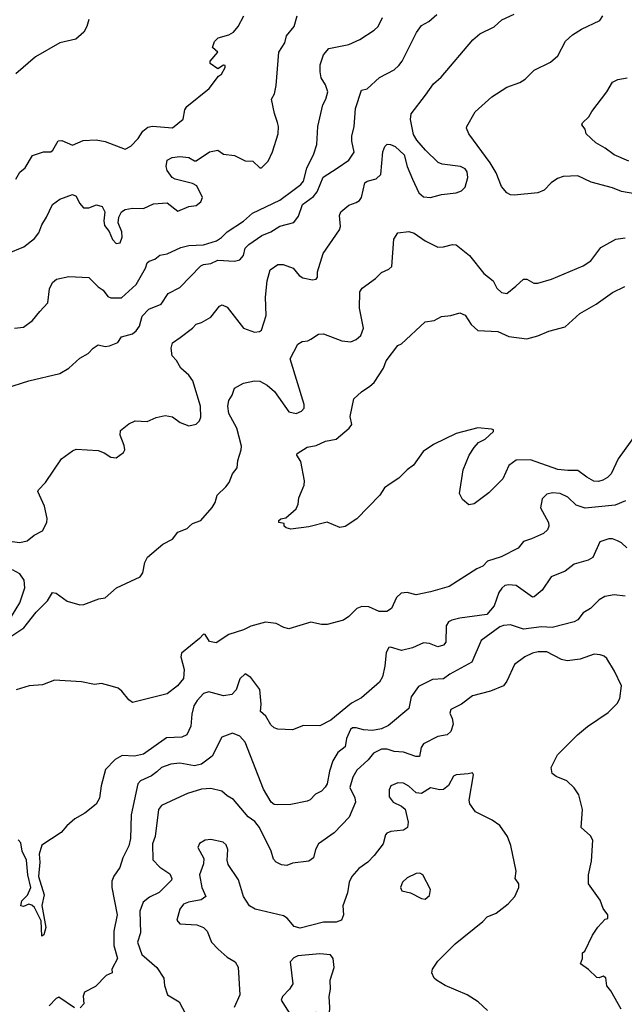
# Model space of a CAD drawing. Extents: x 1863017 to 1989460, y 394564 to 532820.
# Tile 80 of 213: x 1905764 to 1909090, y 469042 to 474463. Entities that reach past the tile are written whole.
import ezdxf

# ---------------------------------------------------------------- set-up
doc = ezdxf.new("R2010")
doc.units = 0

msp = doc.modelspace()

# ---------------------------------------------------------------- linework, layer by layer
at = {"layer": '0CON10XD'}
for points in [[(1905695, 471593.3), (1905765, 471585.4), (1905805, 471593.5), (1905844.3, 471625), (1905890.4, 471649.6), (1905912.5, 471695), (1905916, 471716), (1905900, 471785), (1905864, 471865), (1905866.7, 471875), (1905906.7, 471915), (1905993.3, 472045), (1906055, 472088.8), (1906075, 472098), (1906195, 472091.2), (1906228.3, 472078.3), (1906265, 472054.2), (1906295, 472050), (1906335, 472080), (1906341.9, 472095), (1906339.3, 472119.3), (1906316.2, 472175), (1906319.3, 472200.7), (1906365, 472237.5), (1906400, 472255), (1906465, 472250), (1906515, 472273.3), (1906565, 472283.3), (1906605, 472276.7), (1906646.7, 472245), (1906695, 472227.1), (1906734.5, 472235.5), (1906754.2, 472255), (1906760.6, 472275), (1906758.5, 472335), (1906716.2, 472475), (1906695, 472505.5), (1906650, 472545), (1906627.2, 472587.2), (1906602.7, 472612.7), (1906598.1, 472655), (1906605.5, 472684.5), (1906646.2, 472713.8), (1906715.6, 472764.4), (1906735, 472786.2), (1906765, 472795.8), (1906815, 472825.7), (1906863.8, 472885), (1906877.7, 472892.3), (1906905, 472880.8), (1906995, 472764.3), (1907055, 472742.9), (1907083.3, 472746.7), (1907095, 472754.3), (1907119.5, 472835), (1907116.4, 472935), (1907125.3, 473024.7), (1907142, 473085), (1907185, 473115.8), (1907214.1, 473115.9), (1907268.8, 473095), (1907302.5, 473055), (1907321.8, 473041.8), (1907375, 473030), (1907395.7, 473034.3), (1907402, 473045), (1907401.9, 473075), (1907434.6, 473175.4), (1907523.2, 473306.8), (1907529.2, 473325), (1907524.2, 473385), (1907530, 473405), (1907575, 473442), (1907615, 473455.8), (1907633.2, 473466.8), (1907645.5, 473484.5), (1907663.1, 473565), (1907676.2, 473573.8), (1907725, 473586.2), (1907750.1, 473609.9), (1907762.1, 473735), (1907772.5, 473765), (1907785, 473776.9), (1907805, 473776.7), (1907829.2, 473765), (1907878.9, 473718.9), (1907895.8, 473655), (1907924.3, 473584.3), (1907959.7, 473509.7), (1907985, 473488.1), (1908025, 473483.3), (1908085, 473500.6), (1908165, 473509.2), (1908195, 473520), (1908215, 473541.2), (1908229.6, 473595), (1908226.1, 473625), (1908215, 473642.2), (1908190, 473655), (1908088.5, 473668.5), (1908067.3, 473677.3), (1907996.9, 473745), (1907948.9, 473798.9), (1907930.6, 473830.6), (1907913.4, 473913.4), (1907918.1, 473945), (1907996.7, 474046.7), (1908040, 474110), (1908083.4, 474146.6), (1908257.4, 474352.6), (1908295, 474385.8), (1908375.4, 474424.6), (1908417.4, 474462.6), (1908485, 474494)], [(1905735, 472764.2), (1905785, 472770), (1905835, 472806.2), (1905875, 472856.2), (1905919.2, 472905), (1905928.8, 472981.2), (1905945, 473016.2), (1905965.9, 473034.1), (1906035, 473048.8), (1906145, 473044.2), (1906195, 472993.1), (1906223, 472973), (1906248.3, 472938.3), (1906265, 472931.9), (1906325, 472931.9), (1906404.7, 473005.3), (1906455.8, 473095), (1906465.6, 473124.4), (1906477.2, 473132.8), (1906507.5, 473145), (1906535, 473166.9), (1906575, 473173.9), (1906651.1, 473208.9), (1906695, 473219.2), (1906775, 473223.4), (1906846, 473245), (1906875, 473264.3), (1906904.7, 473295.3), (1906995, 473354.6), (1907045, 473397.8), (1907195, 473468.6), (1907275, 473527.5), (1907310.8, 473555), (1907325, 473573.8), (1907343.6, 473645), (1907382.5, 473725), (1907399.5, 473775), (1907404.5, 473875), (1907432.2, 473995), (1907448.1, 474025), (1907458.9, 474065), (1907447.1, 474105), (1907423.4, 474143.4), (1907416.9, 474176.9), (1907417.8, 474215), (1907435, 474270), (1907465, 474304.3), (1907575, 474326.9), (1907635, 474354.2), (1907715, 474406), (1907735.8, 474425), (1907760.5, 474475)], [(1906143.8, 474465), (1906133.8, 474425), (1906116.2, 474395), (1906073.6, 474356.4), (1905985, 474336), (1905851.7, 474258.3), (1905742, 474165)], [(1905742.9, 473585), (1905765, 473622.9), (1905795, 473648), (1905835, 473715.7), (1905895, 473735.6), (1905935, 473735.6), (1905945.9, 473744.1), (1905975, 473796), (1905995, 473798.6), (1906024.6, 473784.6), (1906055, 473772.5), (1906112.6, 473797.4), (1906185, 473801.9), (1906235, 473792.2), (1906345, 473750.6), (1906375, 473767.5), (1906415, 473808.9), (1906441.4, 473848.6), (1906469.4, 473870.6), (1906495, 473877.2), (1906605, 473868.5), (1906663.3, 473915), (1906673, 473967), (1906684, 473985), (1906805.8, 474085), (1906857, 474153), (1906875, 474162.5), (1906895, 474200), (1906895, 474210), (1906885, 474212.5), (1906855, 474192.5), (1906812.3, 474222.3), (1906812, 474235), (1906853.3, 474285), (1906825, 474310), (1906836.4, 474343.6), (1906856.4, 474363.6), (1906915, 474378.8), (1906940, 474395), (1906966.7, 474425), (1906996.7, 474485)], [(1906308.8, 473375), (1906324.4, 473405), (1906345, 473417.9), (1906385.3, 473425.3), (1906445, 473424.4), (1906500.6, 473449.4), (1906575, 473454.4), (1906635, 473408.1), (1906695, 473433.8), (1906735, 473440.6), (1906760.3, 473459.7), (1906770.6, 473485), (1906738.1, 473548.1), (1906715, 473561.8), (1906620, 473585), (1906603.8, 473595), (1906575, 473632.5), (1906570, 473655), (1906575, 473690), (1906602.5, 473705), (1906645, 473709.2), (1906695, 473704.2), (1906725, 473686), (1906735, 473685.8), (1906808, 473735), (1906854.4, 473744.4), (1906885, 473723.1), (1906945, 473715.9), (1907005, 473685.3), (1907046.7, 473685), (1907085, 473647.1), (1907095, 473647.1), (1907131.9, 473685), (1907154.4, 473735), (1907186, 473835), (1907188, 473875), (1907182.5, 473897.5), (1907165.9, 473945.9), (1907150, 474025), (1907165.8, 474055), (1907175, 474100), (1907190, 474285), (1907222, 474335), (1907231.4, 474375), (1907274, 474425), (1907290.8, 474485)], [(1907511.4, 473645), (1907575, 473690), (1907605, 473733.3), (1907590.9, 473795), (1907591.1, 473821.1), (1907604.5, 473875), (1907611.9, 473975), (1907644, 474075), (1907675, 474083.3), (1907744, 474145), (1907825, 474187.1), (1907849.8, 474210.2), (1907868.9, 474235), (1907947.6, 474392.4), (1907975, 474430.6), (1908015, 474453.3), (1908058.6, 474491.4)], [(1909220.9, 473490.9), (1909075, 473516.5), (1909025, 473537.3), (1908908.6, 473568.6), (1908835, 473603.1), (1908755, 473599.2), (1908722.1, 473587.9), (1908688.8, 473565), (1908648.8, 473525), (1908615, 473509.2), (1908485, 473497.5), (1908465, 473499.2), (1908445, 473509.2), (1908414.6, 473544.6), (1908385, 473619.2), (1908352.7, 473675), (1908236, 473835), (1908222, 473865), (1908224, 473875), (1908270, 473955), (1908360.9, 474039.1), (1908445, 474092), (1908515, 474118), (1908544.3, 474135.7), (1908595, 474185.7), (1908685, 474229.4), (1908724.2, 474265), (1908766.2, 474345), (1908805, 474380), (1908855, 474410.8), (1908955, 474458.6), (1908972.5, 474485)], [(1909114.6, 473684.6), (1909035, 473718.2), (1908985, 473756.5), (1908934.2, 473785), (1908881.2, 473835), (1908875, 473860), (1908857.5, 473885), (1908860, 473895), (1908895, 473927.5), (1908911.7, 473958.3), (1908995, 474066.7), (1909025, 474120), (1909055, 474134.3), (1909107, 474143)], [(1905687.5, 472435), (1905815, 472474.2), (1905985, 472516), (1906033.8, 472545), (1906095, 472598.8), (1906140, 472625), (1906168.8, 472655), (1906195, 472672), (1906235, 472664.2), (1906258.3, 472668.3), (1906303.3, 472685), (1906325, 472716.2), (1906385, 472734), (1906405, 472749.2), (1906423.6, 472775), (1906438.4, 472831.6), (1906475, 472870), (1906542.7, 472897.3), (1906581.4, 472955), (1906645, 472988.6), (1906761.5, 473108.5), (1906775, 473115.8), (1906815, 473121.1), (1906855, 473138.8), (1906945, 473133.2), (1906975, 473140), (1906995.8, 473164.2), (1907005, 473205.6), (1907025, 473226.1), (1907096.7, 473275), (1907145, 473295.3), (1907195, 473326.7), (1907273.1, 473346.9), (1907298.7, 473381.3), (1907319.8, 473445), (1907379.6, 473490.4), (1907401, 473515), (1907433.9, 473596.1), (1907511.4, 473645)], [(1905696.2, 473175), (1905787.4, 473212.6), (1905845, 473258.6), (1905870, 473290), (1905885, 473334), (1905911.4, 473375), (1905944.2, 473445), (1905984.4, 473475.6), (1906055, 473500), (1906075, 473491.2), (1906092.2, 473452.2), (1906115, 473428.1), (1906145, 473426.9), (1906187, 473443), (1906218, 473435), (1906233.3, 473405), (1906226.4, 473355), (1906230.2, 473330.2), (1906257.2, 473297.2), (1906275, 473253.3), (1906295, 473230), (1906316, 473235), (1906328.5, 473265), (1906326.9, 473295), (1906305.4, 473345), (1906308.8, 473375)], [(1906696.4, 471673.6), (1906715, 471688.5), (1906760, 471705), (1906822.3, 471777.7), (1906838.8, 471805), (1906850, 471845), (1906898.8, 471891.2), (1906916.2, 471915), (1906935, 471962.5), (1906961.2, 471995), (1906963.9, 472036.1), (1906983.3, 472095), (1906984, 472115), (1906958.8, 472215), (1906915.5, 472295), (1906910, 472335), (1906914.2, 472365.8), (1906933.9, 472396.1), (1906946.4, 472433.6), (1906995, 472461.2), (1907056.1, 472473.9), (1907085, 472472), (1907125, 472450.8), (1907165.4, 472415.4), (1907244.6, 472304.6), (1907284.3, 472295.7), (1907315, 472307.1), (1907330, 472325), (1907328.9, 472345), (1907252.2, 472595), (1907294.3, 472675.7), (1907318.3, 472691.7), (1907350, 472695), (1907366, 472704), (1907408.3, 472731.7), (1907435, 472734), (1907535.5, 472695.5), (1907585, 472690), (1907615, 472701.9), (1907641.4, 472725), (1907655.6, 472765), (1907633.8, 472875), (1907636, 472965), (1907648.8, 472985), (1907722.3, 473037.7), (1907755, 473072), (1907795, 473090), (1907812, 473105), (1907823.3, 473255), (1907845, 473288.8), (1907905, 473296), (1907935, 473287.5), (1907995, 473245.7), (1908065, 473211.4), (1908095, 473212.5), (1908145, 473225.8), (1908165, 473224.3), (1908239.4, 473165), (1908317.5, 473065), (1908369.2, 473025), (1908389.2, 472985), (1908415, 472960.8), (1908445, 472955.8), (1908494.5, 472995.5), (1908535, 473034.2), (1908554.1, 473034.1), (1908593.3, 473013.3), (1908615, 473012.2), (1908690, 473035), (1908865, 473108.1), (1908907.1, 473135), (1908961.9, 473208.1), (1909043.3, 473255), (1909095, 473262.2)], [(1909155, 472182.5), (1909057.3, 472045), (1909018, 471962), (1908998, 471942), (1908972.1, 471927.9), (1908948.8, 471921.2), (1908923, 471923), (1908883.9, 471943.9), (1908835, 471981.5), (1908780.5, 471980.5), (1908725, 471987.1), (1908575, 472040), (1908495, 472037.1), (1908455, 472008.6), (1908422.5, 471935), (1908345, 471858.8), (1908265, 471796.7), (1908235, 471792.5), (1908200.7, 471820.7), (1908183.3, 471855), (1908203.8, 471985), (1908236.7, 472065), (1908265, 472107.5), (1908287.5, 472135), (1908325, 472153.8), (1908370, 472195), (1908370, 472205), (1908359.3, 472209.3), (1908285, 472215.7), (1908165, 472185.5), (1908041.4, 472125), (1907984.5, 472085), (1907930.1, 472009.9), (1907895.5, 471985), (1907850.6, 471939.4), (1907801.5, 471908.5), (1907771.8, 471885), (1907745, 471844.5), (1907618.5, 471715), (1907555, 471673.3), (1907525, 471668), (1907455, 471695.8), (1907355, 471670), (1907255, 471658.8), (1907230, 471665), (1907220, 471675), (1907218.3, 471688.3), (1907190, 471695), (1907190, 471705), (1907200, 471715), (1907228.8, 471721.2), (1907285, 471770), (1907296.2, 471795), (1907299.5, 471830.5), (1907329.1, 471900.9), (1907330.6, 471925), (1907310.5, 472030.5), (1907289.2, 472065), (1907290.8, 472075), (1907345, 472109.3), (1907395, 472119.5), (1907447.3, 472142.7), (1907505, 472153.3), (1907577.5, 472215), (1907590.8, 472235), (1907581.7, 472278.3), (1907602, 472375), (1907643.8, 472415), (1907690, 472445), (1907714.3, 472465.7), (1907766, 472545), (1907780.8, 472585), (1907845, 472669.2), (1907865, 472678.8), (1907995, 472798.8), (1908045, 472806.2), (1908085, 472828), (1908136.1, 472833.9), (1908185, 472848.8), (1908215, 472836), (1908248.6, 472785), (1908285, 472752.7), (1908395, 472745.6), (1908455, 472719.4), (1908555, 472705.5), (1908615, 472721.8), (1908675, 472748.9), (1908765, 472771.2), (1908845, 472846), (1908935, 472897.1), (1909025, 472961.4), (1909093.3, 472995)], [(1909096.5, 471813.5), (1909039.5, 471790.5), (1908874.5, 471774.5), (1908825, 471790), (1908779.2, 471835), (1908738, 471855), (1908695, 471857.8), (1908665, 471851.1), (1908639.2, 471825), (1908629.2, 471775), (1908674, 471695), (1908675.8, 471674.2), (1908668.8, 471655), (1908646.7, 471635), (1908580, 471605), (1908535, 471590), (1908506.3, 471553.7), (1908412.9, 471505), (1908338, 471482), (1908311.4, 471455), (1908279.7, 471440.3), (1908127.8, 471342.2), (1908025, 471312.2), (1907945, 471296.2), (1907895, 471310), (1907862.5, 471305), (1907837.7, 471282.3), (1907809.1, 471220.9), (1907784.4, 471205.6), (1907742.5, 471205), (1907685, 471229.5), (1907647.1, 471232.9), (1907618.3, 471221.7), (1907575, 471176.7), (1907545, 471156.7), (1907455, 471133.3), (1907425, 471132.5), (1907365, 471146.2), (1907245, 471110), (1907216.4, 471116.4), (1907175, 471138.8), (1907116.1, 471146.1), (1907035, 471123.8), (1906995.8, 471104.2), (1906915, 471078.9), (1906845, 471032.5), (1906809.2, 471039.2), (1906785, 471077.5), (1906775, 471080), (1906754.2, 471055.8), (1906653.8, 470975), (1906651.1, 470955), (1906668.6, 470885), (1906665.8, 470835), (1906632.5, 470795), (1906575, 470750.8), (1906385, 470703.3), (1906365, 470717.5), (1906326.4, 470766.4), (1906305, 470782.5), (1906275, 470792.5), (1906215, 470807.5), (1906175, 470802.5), (1906105, 470817.5), (1905955, 470826.2), (1905889.3, 470800.7), (1905815.9, 470795.9), (1905744, 470774)], [(1905715, 471067.9), (1905786.5, 471115), (1905855, 471201.4), (1905916.8, 471263.2), (1905945, 471310), (1905965, 471305.7), (1906025, 471262), (1906095, 471241.9), (1906116.8, 471243.2), (1906200, 471275), (1906235, 471280), (1906295.9, 471334.1), (1906427.5, 471395), (1906441.7, 471418.3), (1906452.5, 471475), (1906467, 471503), (1906552.5, 471575), (1906605, 471603.1), (1906635, 471640.9), (1906685, 471662.4), (1906696.4, 471673.6)], [(1909105, 471555.8), (1909075, 471582.5), (1909053.2, 471593.2), (1909025, 471604.2), (1909005, 471604.3), (1908955, 471588), (1908917.9, 471502.1), (1908892.4, 471487.6), (1908814.6, 471465.4), (1908765, 471426.9), (1908688, 471395), (1908637.8, 471322.2), (1908595, 471285.8), (1908584.5, 471284.5), (1908495, 471347.8), (1908455, 471351.9), (1908433, 471347), (1908416.3, 471333.7), (1908400.9, 471309.1), (1908374.4, 471235), (1908335, 471187.3), (1908185, 471167.1), (1908142.5, 471157.5), (1908123.1, 471146.9), (1908110.5, 471125), (1908108.6, 471035), (1908095, 471020), (1908065, 471009.4), (1908018.9, 471028.9), (1907985, 471031.9), (1907925, 471004.4), (1907865, 470989.4), (1907805, 471008), (1907794.2, 471005.8), (1907780.3, 470979.7), (1907773.2, 470903.2), (1907760.8, 470845), (1907743.6, 470816.4), (1907645, 470729.4), (1907589.9, 470700.1), (1907475, 470605.7), (1907415, 470575.8), (1907325, 470576.2), (1907265, 470553.8), (1907185, 470556.2), (1907165, 470563.8), (1907145, 470581.2), (1907118.5, 470628.5), (1907088.1, 470655), (1907092.3, 470695), (1907084.6, 470775), (1907035, 470840.8), (1907005, 470861.2), (1906975.4, 470834.6), (1906955, 470773.8), (1906931.7, 470748.3), (1906885, 470740), (1906805, 470761.9), (1906775, 470753.3), (1906740.4, 470715), (1906722.7, 470685), (1906710.4, 470639.6), (1906705, 470573.3), (1906683.9, 470526.1), (1906656.7, 470513.3), (1906571.3, 470508.7), (1906445, 470419.6), (1906395, 470408.8), (1906328.1, 470411.9), (1906289.6, 470390.4), (1906236.8, 470335), (1906211.8, 470245), (1906203.4, 470176.6), (1906185, 470144), (1906122.5, 470095), (1906067.5, 470062.5), (1906023.3, 470025), (1905992.3, 469987.7), (1905885, 469917.5), (1905871.4, 469868.6), (1905874.3, 469825), (1905867.1, 469745), (1905898.1, 469645), (1905886, 469586), (1905907.5, 469465), (1905896.3, 469423.7), (1905885, 469418), (1905881.8, 469501.8), (1905845.2, 469575.2), (1905831.7, 469588.3), (1905815, 469592.5), (1905785, 469580.3), (1905769.5, 469585), (1905775, 469612.5), (1905807.3, 469642.7), (1905825.2, 469685), (1905808, 469755), (1905802.2, 469835), (1905776.8, 469885), (1905770.7, 469930.7), (1905755, 469946.7)], [(1905705, 471153.7), (1905765, 471251.8), (1905792.5, 471335), (1905787.8, 471377.8), (1905765, 471411.9), (1905724.2, 471434.2)], [(1909095, 471289.6), (1909035, 471297.1), (1908982.8, 471287.2), (1908951.4, 471268.6), (1908905, 471220.8), (1908865, 471197.1), (1908835, 471158.9), (1908815, 471148.5), (1908693.7, 471116.3), (1908635, 471120.7), (1908535, 471107.3), (1908465, 471131.6), (1908425, 471128.3), (1908405, 471120.2), (1908303.5, 471045), (1908251.1, 470925), (1908130.3, 470859.7), (1908095, 470834.6), (1908035, 470830), (1907957.4, 470792.6), (1907917, 470735), (1907905, 470670), (1907792.6, 470577.4), (1907755, 470558.9), (1907705, 470549.6), (1907655, 470553.7), (1907615, 470564.3), (1907595, 470563.5), (1907584.2, 470555.8), (1907562.1, 470505), (1907555, 470459.4), (1907515, 470428.6), (1907487.2, 470382.8), (1907467.7, 470325), (1907455, 470255.8), (1907445, 470236.7), (1907425, 470215.6), (1907390.9, 470199.1), (1907361.7, 470168.3), (1907345, 470160), (1907255, 470142.5), (1907185, 470140), (1907165, 470142.9), (1907147.5, 470155), (1907105, 470226), (1907005.4, 470485), (1906975, 470518.1), (1906935, 470534.5), (1906876.8, 470513.2), (1906822.3, 470407.7), (1906765, 470363.3), (1906725.5, 470354.5), (1906645, 470368.8), (1906595, 470364.7), (1906545, 470346.2), (1906517.9, 470322.1), (1906490.1, 470299.9), (1906428.3, 470271.7), (1906414.3, 470255), (1906376.7, 470085), (1906374.5, 469955), (1906365.4, 469915), (1906331.5, 469848.5), (1906314.2, 469795), (1906281.7, 469748.3), (1906270.8, 469719.2), (1906270.8, 469685), (1906300.5, 469535), (1906281.2, 469445), (1906282.1, 469365), (1906302.2, 469295), (1906271.2, 469235), (1906272.5, 469215), (1906239.5, 469200.5), (1906180.7, 469139.3), (1906120.7, 469109.3), (1906113.3, 469086.7), (1906116.9, 469045), (1906097.5, 469022.5)], [(1909072.5, 469015), (1909016.1, 469116.1), (1908994.1, 469144.1), (1908988.3, 469188.3), (1908975, 469197.5), (1908953, 469187), (1908939.3, 469189.3), (1908894, 469234), (1908850, 469265), (1908860, 469295), (1908860, 469325), (1908872.5, 469335), (1908915, 469422.5), (1908945, 469467.5), (1908985, 469510), (1909000, 469515), (1909000, 469535), (1908975, 469570), (1908957.5, 469615), (1908893.8, 469705), (1908894.2, 469755), (1908909.5, 469830.5), (1908916.7, 469945), (1908905, 469970), (1908853.8, 470015), (1908861.2, 470115), (1908840, 470195), (1908814, 470234), (1908775, 470273.3), (1908715, 470296.7), (1908693.6, 470313.6), (1908687.5, 470345), (1908723.3, 470415), (1908833.8, 470525), (1908888.3, 470571.7), (1909001.3, 470648.7), (1909052.1, 470697.9), (1909066, 470725), (1909075.8, 470795), (1909036.4, 470876.4), (1908995, 470946), (1908979.3, 470959.3), (1908956.8, 470966.8), (1908925, 470968.9), (1908847.4, 470942.6), (1908776.3, 470933.7), (1908745, 470940.9), (1908665, 470982.5), (1908616.6, 470983.4), (1908584.7, 470975.3), (1908544, 470956), (1908487.2, 470912.8), (1908445, 470821.2), (1908425, 470795.8), (1908353.8, 470766.2), (1908255, 470740.6), (1908194.6, 470695.4), (1908136.2, 470665), (1908130.8, 470645), (1908144.3, 470615), (1908148.6, 470585), (1908135.7, 470544.3), (1908115, 470526), (1908065, 470516.7), (1907985, 470475.4), (1907973.3, 470455), (1907964.3, 470405.7), (1907944.3, 470405.7), (1907875, 470429.6), (1907825, 470433.8), (1907785, 470446.8), (1907755, 470446.8), (1907711.4, 470425), (1907681.2, 470388.8), (1907618.7, 470331.3), (1907597.1, 470292.9), (1907580.5, 470235), (1907608.7, 470178.7), (1907611.4, 470155), (1907577.2, 470072.8), (1907494.6, 469985.4), (1907407.5, 469925), (1907391.4, 469895), (1907381.2, 469848.8), (1907355, 469829.2), (1907265, 469819.2), (1907234.2, 469805.8), (1907205, 469810), (1907174.2, 469824.2), (1907160.9, 469840.9), (1907146.7, 469885), (1907083.6, 470015), (1907057.8, 470047.8), (1907020.5, 470075), (1906939.7, 470169.7), (1906905, 470189.2), (1906876.4, 470216.4), (1906815, 470230), (1906765, 470226.4), (1906687.2, 470202.8), (1906646.3, 470183.7), (1906545, 470135.7), (1906527.8, 470115), (1906509.6, 469965), (1906494.6, 469925), (1906496.8, 469836.8), (1906535, 469796.7), (1906589.8, 469759.8), (1906601.4, 469735), (1906599.2, 469725), (1906532.3, 469657.7), (1906478, 469632), (1906444.3, 469605), (1906425.6, 469554.4), (1906428.9, 469435), (1906412.3, 469385), (1906436.7, 469316.7), (1906518, 469245), (1906556.5, 469186.5), (1906561.5, 469145), (1906577.1, 469095), (1906642, 469055), (1906678.8, 468985)], [(1908338.1, 469008.1), (1908286.2, 469055), (1908226.7, 469095), (1908105, 469146), (1908056.7, 469175), (1908044, 469185), (1908031.2, 469215), (1908036, 469235), (1908065, 469278.8), (1908160, 469375), (1908312.4, 469497.6), (1908335.5, 469524.5), (1908385, 469544.3), (1908451.2, 469595), (1908488, 469635), (1908510, 469685), (1908510, 469705), (1908490, 469735), (1908496, 469775), (1908465.6, 469915.6), (1908448, 469965), (1908405.7, 470025.7), (1908363.3, 470055), (1908271.9, 470101.9), (1908241.2, 470145), (1908236.1, 470166.1), (1908260, 470305), (1908255, 470316.7), (1908231.7, 470311.7), (1908165, 470305.6), (1908151.3, 470298.7), (1908123.2, 470246.8), (1908095, 470225.4), (1908075, 470222.3), (1908025, 470233.5), (1907975, 470202.7), (1907945, 470206.7), (1907905, 470243.5), (1907875, 470258.9), (1907845, 470260.6), (1907805.6, 470244.4), (1907796.6, 470223.4), (1907797.5, 470185), (1907818.6, 470155), (1907865, 470133.3), (1907885, 470115.8), (1907902.1, 470045), (1907897.1, 470015), (1907875, 470000), (1907806.6, 469993.4), (1907783.8, 469985), (1907775.8, 469975), (1907764.5, 469925.5), (1907715, 469862), (1907678.6, 469825), (1907630.2, 469789.8), (1907591.9, 469745), (1907576.9, 469715), (1907567.1, 469655), (1907542.5, 469585), (1907545.8, 469534.2), (1907534.2, 469505.8), (1907505.6, 469494.4), (1907435, 469494.6), (1907307.9, 469462.1), (1907275, 469470.6), (1907235, 469516.9), (1907215, 469529.4), (1907058.8, 469565), (1907028.9, 469585), (1906995.4, 469635.4), (1906967.9, 469727.9), (1906911.1, 469811.1), (1906905.5, 469835), (1906909.4, 469895), (1906900, 469920), (1906884.2, 469934.2), (1906815, 469948.6), (1906784.4, 469945.6), (1906753, 469927), (1906744, 469905), (1906777.8, 469845), (1906775.4, 469815), (1906752.7, 469755), (1906765.3, 469685), (1906787.5, 469635), (1906762.6, 469617.4), (1906693.3, 469605), (1906665, 469593.1), (1906645.5, 469565), (1906628, 469505), (1906645.8, 469485.8), (1906738.9, 469478.9), (1906775.5, 469465.5), (1906796, 469445), (1906820, 469385), (1906855.5, 469345.5), (1906905, 469300.8), (1906948.8, 469275), (1906965.7, 469245.7), (1906975.8, 469095), (1906943.5, 469025)], [(1907995, 469621.2), (1908018.3, 469641.7), (1908023.8, 469675), (1907982.5, 469755), (1907965, 469763.8), (1907945, 469762), (1907895, 469738), (1907870, 469715), (1907858.8, 469685), (1907865.9, 469665.9), (1907915, 469655.6), (1907975, 469624.4), (1907995, 469621.2)], [(1907275, 468963.8), (1907295, 468964.6), (1907395, 468999.5), (1907445, 468976.7), (1907455, 468976.7), (1907467.7, 468992.3), (1907471.2, 469025), (1907465.8, 469085), (1907474.2, 469125), (1907472.5, 469175), (1907494, 469245), (1907488, 469295), (1907474.2, 469314.2), (1907415, 469320), (1907295, 469309.5), (1907272.1, 469297.9), (1907252.5, 469275), (1907267.3, 469155), (1907248.5, 469125), (1907209.4, 469085), (1907203.3, 469065), (1907258.9, 468975), (1907275, 468963.8)], [(1906065, 469022.7), (1905979.3, 469080.7), (1905965, 469074.4), (1905927.1, 469032.9)]]:
    msp.add_lwpolyline(points, dxfattribs=at)

doc.saveas('drawing.dxf')
